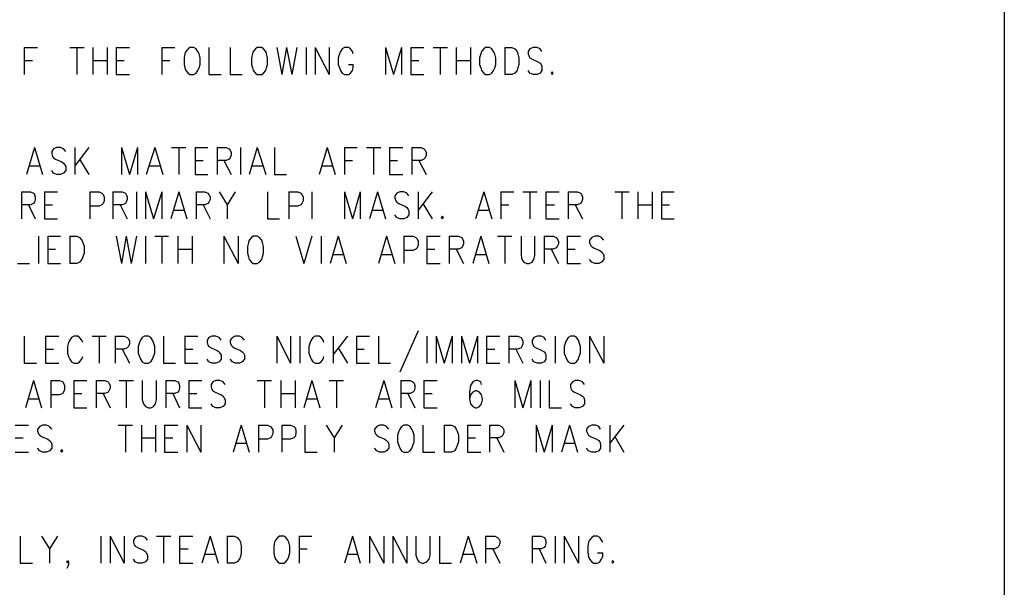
# Model space of a CAD drawing. Extents: x 11.9 to 28.1, y 10.8 to 21.2.
# Tile 22 of 29: x 25.9 to 28.1, y 15.9 to 17.2. Entities that reach past the tile are written whole.
import ezdxf

# ---------------------------------------------------------------- set-up
doc = ezdxf.new("R2010")
doc.units = 0
doc.header["$MEASUREMENT"] = 0
doc.layers.add('LAYNR1', color=2, linetype='Continuous')

msp = doc.modelspace()

# ---------------------------------------------------------------- linework, layer by layer
at = {"layer": 'LAYNR1', "color": 7}
for points in [[(28.093, 21.199), (28.093, 10.799)], [(25.886, 17.15), (25.886, 17.089)], [(25.886, 17.15), (25.916, 17.15)], [(25.989, 17.15), (26.021, 17.15)], [(26.005, 17.15), (26.005, 17.089)], [(26.041, 17.15), (26.041, 17.089)], [(26.073, 17.15), (26.073, 17.089)], [(26.093, 17.15), (26.093, 17.089)], [(26.093, 17.15), (26.123, 17.15)], [(26.196, 17.15), (26.196, 17.089)], [(26.196, 17.15), (26.225, 17.15)], [(26.259, 17.15), (26.255, 17.147), (26.25, 17.141), (26.248, 17.136)], [(26.28, 17.136), (26.277, 17.141), (26.273, 17.147), (26.268, 17.15), (26.259, 17.15)], [(26.302, 17.15), (26.302, 17.089)], [(26.35, 17.15), (26.35, 17.089)], [(26.411, 17.15), (26.407, 17.147), (26.402, 17.141), (26.4, 17.136)], [(26.432, 17.136), (26.43, 17.141), (26.425, 17.147), (26.421, 17.15), (26.411, 17.15)], [(26.455, 17.15), (26.466, 17.089)], [(26.477, 17.15), (26.466, 17.089)], [(26.477, 17.15), (26.489, 17.089)], [(26.5, 17.15), (26.489, 17.089)], [(26.521, 17.15), (26.521, 17.089)], [(26.541, 17.15), (26.541, 17.089)], [(26.541, 17.15), (26.573, 17.089)], [(26.573, 17.15), (26.573, 17.089)], [(26.627, 17.136), (26.625, 17.141), (26.621, 17.147), (26.616, 17.15), (26.607, 17.15), (26.602, 17.147), (26.598, 17.141), (26.596, 17.136)], [(26.7, 17.15), (26.7, 17.089)], [(26.7, 17.15), (26.718, 17.089)], [(26.736, 17.15), (26.718, 17.089)], [(26.736, 17.15), (26.736, 17.089)], [(26.757, 17.15), (26.757, 17.089)], [(26.757, 17.15), (26.786, 17.15)], [(26.807, 17.15), (26.839, 17.15)], [(26.823, 17.15), (26.823, 17.089)], [(26.859, 17.15), (26.859, 17.089)], [(26.891, 17.15), (26.891, 17.089)], [(26.925, 17.15), (26.921, 17.147), (26.916, 17.141), (26.914, 17.136)], [(26.946, 17.136), (26.943, 17.141), (26.939, 17.147), (26.934, 17.15), (26.925, 17.15)], [(26.968, 17.15), (26.968, 17.089)], [(26.968, 17.15), (26.984, 17.15), (26.991, 17.147), (26.996, 17.141), (26.998, 17.136)], [(27.052, 17.141), (27.048, 17.147), (27.041, 17.15), (27.032, 17.15), (27.025, 17.147), (27.021, 17.141), (27.021, 17.136)], [(25.886, 17.121), (25.905, 17.121)], [(26.041, 17.121), (26.073, 17.121)], [(26.093, 17.121), (26.111, 17.121)], [(26.196, 17.121), (26.214, 17.121)], [(26.248, 17.136), (26.246, 17.127), (26.246, 17.112)], [(26.282, 17.112), (26.282, 17.127), (26.28, 17.136)], [(26.4, 17.136), (26.398, 17.127), (26.398, 17.112)], [(26.434, 17.112), (26.434, 17.127), (26.432, 17.136)], [(26.596, 17.136), (26.593, 17.127), (26.593, 17.112)], [(26.757, 17.121), (26.775, 17.121)], [(26.859, 17.121), (26.891, 17.121)], [(26.914, 17.136), (26.911, 17.127), (26.911, 17.112)], [(26.948, 17.112), (26.948, 17.127), (26.946, 17.136)], [(26.998, 17.136), (27, 17.127), (27, 17.112)], [(27.021, 17.136), (27.023, 17.13), (27.025, 17.127), (27.03, 17.124), (27.043, 17.118), (27.048, 17.115), (27.05, 17.112)], [(26.246, 17.112), (26.248, 17.104), (26.25, 17.098), (26.255, 17.092), (26.259, 17.089)], [(26.268, 17.089), (26.273, 17.092), (26.277, 17.098), (26.28, 17.104), (26.282, 17.112)], [(26.398, 17.112), (26.4, 17.104), (26.402, 17.098), (26.407, 17.092), (26.411, 17.089)], [(26.421, 17.089), (26.425, 17.092), (26.43, 17.098), (26.432, 17.104), (26.434, 17.112)], [(26.593, 17.112), (26.596, 17.104), (26.598, 17.098), (26.602, 17.092), (26.607, 17.089)], [(26.616, 17.089), (26.621, 17.092), (26.625, 17.098), (26.627, 17.104), (26.627, 17.112)], [(26.616, 17.112), (26.627, 17.112)], [(26.911, 17.112), (26.914, 17.104), (26.916, 17.098), (26.921, 17.092), (26.925, 17.089)], [(26.934, 17.089), (26.939, 17.092), (26.943, 17.098), (26.946, 17.104), (26.948, 17.112)], [(27, 17.112), (26.998, 17.104), (26.996, 17.098), (26.991, 17.092), (26.984, 17.089)], [(27.032, 17.089), (27.025, 17.092), (27.021, 17.098)], [(27.05, 17.112), (27.052, 17.107), (27.052, 17.098), (27.048, 17.092), (27.041, 17.089)], [(27.075, 17.095), (27.073, 17.092), (27.075, 17.089)], [(27.075, 17.089), (27.077, 17.092), (27.075, 17.095)], [(26.093, 17.089), (26.123, 17.089)], [(26.259, 17.089), (26.268, 17.089)], [(26.302, 17.089), (26.33, 17.089)], [(26.35, 17.089), (26.377, 17.089)], [(26.411, 17.089), (26.421, 17.089)], [(26.607, 17.089), (26.616, 17.089)], [(26.757, 17.089), (26.786, 17.089)], [(26.925, 17.089), (26.934, 17.089)], [(26.984, 17.089), (26.968, 17.089)], [(27.041, 17.089), (27.032, 17.089)], [(25.909, 16.925), (25.891, 16.864)], [(25.909, 16.925), (25.927, 16.864)], [(25.98, 16.916), (25.975, 16.922), (25.968, 16.925), (25.959, 16.925), (25.952, 16.922), (25.948, 16.916), (25.948, 16.911)], [(26, 16.925), (26, 16.864)], [(26.032, 16.925), (26, 16.884)], [(26.105, 16.925), (26.105, 16.864)], [(26.105, 16.925), (26.123, 16.864)], [(26.141, 16.925), (26.123, 16.864)], [(26.141, 16.925), (26.141, 16.864)], [(26.18, 16.925), (26.161, 16.864)], [(26.18, 16.925), (26.198, 16.864)], [(26.218, 16.925), (26.25, 16.925)], [(26.234, 16.925), (26.234, 16.864)], [(26.271, 16.925), (26.271, 16.864)], [(26.271, 16.925), (26.3, 16.925)], [(26.321, 16.925), (26.321, 16.864)], [(26.321, 16.925), (26.341, 16.925), (26.348, 16.922), (26.35, 16.919), (26.352, 16.914), (26.352, 16.908), (26.35, 16.902), (26.348, 16.899), (26.341, 16.896), (26.321, 16.896)], [(26.373, 16.925), (26.373, 16.864)], [(26.411, 16.925), (26.393, 16.864)], [(26.411, 16.925), (26.43, 16.864)], [(26.45, 16.925), (26.45, 16.864)], [(26.568, 16.925), (26.55, 16.864)], [(26.568, 16.925), (26.586, 16.864)], [(26.607, 16.925), (26.607, 16.864)], [(26.607, 16.925), (26.636, 16.925)], [(26.657, 16.925), (26.689, 16.925)], [(26.673, 16.925), (26.673, 16.864)], [(26.709, 16.925), (26.709, 16.864)], [(26.709, 16.925), (26.739, 16.925)], [(26.759, 16.925), (26.759, 16.864)], [(26.759, 16.925), (26.78, 16.925), (26.786, 16.922), (26.789, 16.919), (26.791, 16.914), (26.791, 16.908), (26.789, 16.902), (26.786, 16.899), (26.78, 16.896), (26.759, 16.896)], [(25.948, 16.911), (25.95, 16.905), (25.952, 16.902), (25.957, 16.899), (25.971, 16.893), (25.975, 16.89), (25.977, 16.887)], [(26.011, 16.899), (26.032, 16.864)], [(26.271, 16.896), (26.289, 16.896)], [(26.336, 16.896), (26.352, 16.864)], [(26.607, 16.896), (26.625, 16.896)], [(26.709, 16.896), (26.727, 16.896)], [(26.775, 16.896), (26.791, 16.864)], [(25.898, 16.884), (25.921, 16.884)], [(25.959, 16.864), (25.952, 16.867), (25.948, 16.873)], [(25.977, 16.887), (25.98, 16.882), (25.98, 16.873), (25.975, 16.867), (25.968, 16.864)], [(26.168, 16.884), (26.191, 16.884)], [(26.4, 16.884), (26.423, 16.884)], [(26.557, 16.884), (26.58, 16.884)], [(25.968, 16.864), (25.959, 16.864)], [(26.271, 16.864), (26.3, 16.864)], [(26.45, 16.864), (26.477, 16.864)], [(26.709, 16.864), (26.739, 16.864)], [(25.88, 16.825), (25.88, 16.764)], [(25.88, 16.825), (25.9, 16.825), (25.907, 16.822), (25.909, 16.819), (25.911, 16.814), (25.911, 16.808), (25.909, 16.802), (25.907, 16.799), (25.9, 16.796), (25.88, 16.796)], [(25.932, 16.825), (25.932, 16.764)], [(25.932, 16.825), (25.961, 16.825)], [(26.034, 16.825), (26.034, 16.764)], [(26.034, 16.825), (26.055, 16.825), (26.061, 16.822), (26.064, 16.819), (26.066, 16.814), (26.066, 16.805), (26.064, 16.799), (26.061, 16.796), (26.055, 16.793), (26.034, 16.793)], [(26.086, 16.825), (26.086, 16.764)], [(26.086, 16.825), (26.107, 16.825), (26.114, 16.822), (26.116, 16.819), (26.118, 16.814), (26.118, 16.808), (26.116, 16.802), (26.114, 16.799), (26.107, 16.796), (26.086, 16.796)], [(26.139, 16.825), (26.139, 16.764)], [(26.159, 16.825), (26.159, 16.764)], [(26.159, 16.825), (26.177, 16.764)], [(26.196, 16.825), (26.177, 16.764)], [(26.196, 16.825), (26.196, 16.764)], [(26.234, 16.825), (26.216, 16.764)], [(26.234, 16.825), (26.252, 16.764)], [(26.273, 16.825), (26.273, 16.764)], [(26.273, 16.825), (26.293, 16.825), (26.3, 16.822), (26.302, 16.819), (26.305, 16.814), (26.305, 16.808), (26.302, 16.802), (26.3, 16.799), (26.293, 16.796), (26.273, 16.796)], [(26.325, 16.825), (26.343, 16.796), (26.343, 16.764)], [(26.361, 16.825), (26.343, 16.796)], [(26.434, 16.825), (26.434, 16.764)], [(26.482, 16.825), (26.482, 16.764)], [(26.482, 16.825), (26.502, 16.825), (26.509, 16.822), (26.511, 16.819), (26.514, 16.814), (26.514, 16.805), (26.511, 16.799), (26.509, 16.796), (26.502, 16.793), (26.482, 16.793)], [(26.534, 16.825), (26.534, 16.764)], [(26.607, 16.825), (26.607, 16.764)], [(26.607, 16.825), (26.625, 16.764)], [(26.643, 16.825), (26.625, 16.764)], [(26.643, 16.825), (26.643, 16.764)], [(26.682, 16.825), (26.664, 16.764)], [(26.682, 16.825), (26.7, 16.764)], [(26.752, 16.816), (26.748, 16.822), (26.741, 16.825), (26.732, 16.825), (26.725, 16.822), (26.721, 16.816), (26.721, 16.811)], [(26.721, 16.811), (26.723, 16.805), (26.725, 16.802), (26.73, 16.799), (26.743, 16.793), (26.748, 16.79), (26.75, 16.787)], [(26.773, 16.825), (26.773, 16.764)], [(26.805, 16.825), (26.773, 16.784)], [(26.921, 16.825), (26.902, 16.764)], [(26.921, 16.825), (26.939, 16.764)], [(26.959, 16.825), (26.959, 16.764)], [(26.959, 16.825), (26.989, 16.825)], [(27.009, 16.825), (27.041, 16.825)], [(27.025, 16.825), (27.025, 16.764)], [(27.061, 16.825), (27.061, 16.764)], [(27.061, 16.825), (27.091, 16.825)], [(27.111, 16.825), (27.111, 16.764)], [(27.111, 16.825), (27.132, 16.825), (27.139, 16.822), (27.141, 16.819), (27.143, 16.814), (27.143, 16.808), (27.141, 16.802), (27.139, 16.799), (27.132, 16.796), (27.111, 16.796)], [(27.216, 16.825), (27.248, 16.825)], [(27.232, 16.825), (27.232, 16.764)], [(27.268, 16.825), (27.268, 16.764)], [(27.3, 16.825), (27.3, 16.764)], [(27.321, 16.825), (27.321, 16.764)], [(27.321, 16.825), (27.35, 16.825)], [(25.896, 16.796), (25.911, 16.764)], [(25.932, 16.796), (25.95, 16.796)], [(26.102, 16.796), (26.118, 16.764)], [(26.223, 16.784), (26.246, 16.784)], [(26.289, 16.796), (26.305, 16.764)], [(26.671, 16.784), (26.693, 16.784)], [(26.75, 16.787), (26.752, 16.782), (26.752, 16.773), (26.748, 16.767), (26.741, 16.764)], [(26.784, 16.799), (26.805, 16.764)], [(26.909, 16.784), (26.932, 16.784)], [(26.959, 16.796), (26.977, 16.796)], [(27.061, 16.796), (27.08, 16.796)], [(27.127, 16.796), (27.143, 16.764)], [(27.268, 16.796), (27.3, 16.796)], [(27.321, 16.796), (27.339, 16.796)], [(25.932, 16.764), (25.961, 16.764)], [(26.434, 16.764), (26.461, 16.764)], [(26.732, 16.764), (26.725, 16.767), (26.721, 16.773)], [(26.741, 16.764), (26.732, 16.764)], [(26.827, 16.77), (26.825, 16.767), (26.827, 16.764)], [(26.827, 16.764), (26.83, 16.767), (26.827, 16.77)], [(27.061, 16.764), (27.091, 16.764)], [(27.321, 16.764), (27.35, 16.764)], [(25.918, 16.725), (25.918, 16.664)], [(25.939, 16.725), (25.939, 16.664)], [(25.939, 16.725), (25.968, 16.725)], [(25.989, 16.725), (25.989, 16.664)], [(25.989, 16.725), (26.005, 16.725), (26.011, 16.722), (26.016, 16.716), (26.018, 16.711)], [(26.093, 16.725), (26.105, 16.664)], [(26.116, 16.725), (26.105, 16.664)], [(26.116, 16.725), (26.127, 16.664)], [(26.139, 16.725), (26.127, 16.664)], [(26.159, 16.725), (26.159, 16.664)], [(26.18, 16.725), (26.211, 16.725)], [(26.196, 16.725), (26.196, 16.664)], [(26.232, 16.725), (26.232, 16.664)], [(26.264, 16.725), (26.264, 16.664)], [(26.336, 16.725), (26.336, 16.664)], [(26.336, 16.725), (26.368, 16.664)], [(26.368, 16.725), (26.368, 16.664)], [(26.402, 16.725), (26.398, 16.722), (26.393, 16.716), (26.391, 16.711)], [(26.423, 16.711), (26.421, 16.716), (26.416, 16.722), (26.411, 16.725), (26.402, 16.725)], [(26.498, 16.725), (26.516, 16.664)], [(26.534, 16.725), (26.516, 16.664)], [(26.555, 16.725), (26.555, 16.664)], [(26.593, 16.725), (26.575, 16.664)], [(26.593, 16.725), (26.611, 16.664)], [(26.702, 16.725), (26.684, 16.664)], [(26.702, 16.725), (26.721, 16.664)], [(26.741, 16.725), (26.741, 16.664)], [(26.741, 16.725), (26.761, 16.725), (26.768, 16.722), (26.771, 16.719), (26.773, 16.714), (26.773, 16.705), (26.771, 16.699), (26.768, 16.696), (26.761, 16.693), (26.741, 16.693)], [(26.793, 16.725), (26.793, 16.664)], [(26.793, 16.725), (26.823, 16.725)], [(26.843, 16.725), (26.843, 16.664)], [(26.843, 16.725), (26.864, 16.725), (26.871, 16.722), (26.873, 16.719), (26.875, 16.714), (26.875, 16.708), (26.873, 16.702), (26.871, 16.699), (26.864, 16.696), (26.843, 16.696)], [(26.914, 16.725), (26.896, 16.664)], [(26.914, 16.725), (26.932, 16.664)], [(26.952, 16.725), (26.984, 16.725)], [(26.968, 16.725), (26.968, 16.664)], [(27.005, 16.725), (27.005, 16.682), (27.007, 16.673), (27.011, 16.667), (27.018, 16.664)], [(27.023, 16.664), (27.03, 16.667), (27.034, 16.673), (27.036, 16.682), (27.036, 16.725)], [(27.057, 16.725), (27.057, 16.664)], [(27.057, 16.725), (27.077, 16.725), (27.084, 16.722), (27.086, 16.719), (27.089, 16.714), (27.089, 16.708), (27.086, 16.702), (27.084, 16.699), (27.077, 16.696), (27.057, 16.696)], [(27.109, 16.725), (27.109, 16.664)], [(27.109, 16.725), (27.139, 16.725)], [(27.191, 16.716), (27.186, 16.722), (27.18, 16.725), (27.171, 16.725), (27.164, 16.722), (27.159, 16.716), (27.159, 16.711)], [(25.939, 16.696), (25.957, 16.696)], [(26.018, 16.711), (26.021, 16.702), (26.021, 16.687)], [(26.232, 16.696), (26.264, 16.696)], [(26.391, 16.711), (26.389, 16.702), (26.389, 16.687)], [(26.425, 16.687), (26.425, 16.702), (26.423, 16.711)], [(26.793, 16.696), (26.811, 16.696)], [(26.859, 16.696), (26.875, 16.664)], [(27.073, 16.696), (27.089, 16.664)], [(27.109, 16.696), (27.127, 16.696)], [(27.159, 16.711), (27.161, 16.705), (27.164, 16.702), (27.168, 16.699), (27.182, 16.693), (27.186, 16.69), (27.189, 16.687)], [(26.021, 16.687), (26.018, 16.679), (26.016, 16.673), (26.011, 16.667), (26.005, 16.664)], [(26.389, 16.687), (26.391, 16.679), (26.393, 16.673), (26.398, 16.667), (26.402, 16.664)], [(26.411, 16.664), (26.416, 16.667), (26.421, 16.673), (26.423, 16.679), (26.425, 16.687)], [(26.582, 16.684), (26.605, 16.684)], [(26.691, 16.684), (26.714, 16.684)], [(26.902, 16.684), (26.925, 16.684)], [(27.171, 16.664), (27.164, 16.667), (27.159, 16.673)], [(27.189, 16.687), (27.191, 16.682), (27.191, 16.673), (27.186, 16.667), (27.18, 16.664)], [(25.871, 16.664), (25.898, 16.664)], [(25.939, 16.664), (25.968, 16.664)], [(26.005, 16.664), (25.989, 16.664)], [(26.402, 16.664), (26.411, 16.664)], [(26.793, 16.664), (26.823, 16.664)], [(27.018, 16.664), (27.023, 16.664)], [(27.109, 16.664), (27.139, 16.664)], [(27.18, 16.664), (27.171, 16.664)], [(25.886, 16.5), (25.886, 16.439)], [(25.934, 16.5), (25.934, 16.439)], [(25.934, 16.5), (25.964, 16.5)], [(26.018, 16.486), (26.016, 16.491), (26.011, 16.497), (26.007, 16.5), (25.998, 16.5), (25.993, 16.497), (25.989, 16.491), (25.986, 16.486)], [(26.039, 16.5), (26.071, 16.5)], [(26.055, 16.5), (26.055, 16.439)], [(26.091, 16.5), (26.091, 16.439)], [(26.091, 16.5), (26.111, 16.5), (26.118, 16.497), (26.121, 16.494), (26.123, 16.489), (26.123, 16.483), (26.121, 16.477), (26.118, 16.474), (26.111, 16.471), (26.091, 16.471)], [(26.157, 16.5), (26.152, 16.497), (26.148, 16.491), (26.146, 16.486)], [(26.177, 16.486), (26.175, 16.491), (26.171, 16.497), (26.166, 16.5), (26.157, 16.5)], [(26.2, 16.5), (26.2, 16.439)], [(26.248, 16.5), (26.248, 16.439)], [(26.248, 16.5), (26.277, 16.5)], [(26.33, 16.491), (26.325, 16.497), (26.318, 16.5), (26.309, 16.5), (26.302, 16.497), (26.298, 16.491), (26.298, 16.486)], [(26.382, 16.491), (26.377, 16.497), (26.371, 16.5), (26.361, 16.5), (26.355, 16.497), (26.35, 16.491), (26.35, 16.486)], [(26.455, 16.5), (26.455, 16.439)], [(26.455, 16.5), (26.486, 16.439)], [(26.486, 16.5), (26.486, 16.439)], [(26.507, 16.5), (26.507, 16.439)], [(26.561, 16.486), (26.559, 16.491), (26.555, 16.497), (26.55, 16.5), (26.541, 16.5), (26.536, 16.497), (26.532, 16.491), (26.53, 16.486)], [(26.582, 16.5), (26.582, 16.439)], [(26.614, 16.5), (26.582, 16.459)], [(26.634, 16.5), (26.634, 16.439)], [(26.634, 16.5), (26.664, 16.5)], [(26.684, 16.5), (26.684, 16.439)], [(26.773, 16.512), (26.732, 16.419)], [(26.793, 16.5), (26.793, 16.439)], [(26.814, 16.5), (26.814, 16.439)], [(26.814, 16.5), (26.832, 16.439)], [(26.85, 16.5), (26.832, 16.439)], [(26.85, 16.5), (26.85, 16.439)], [(26.871, 16.5), (26.871, 16.439)], [(26.871, 16.5), (26.889, 16.439)], [(26.907, 16.5), (26.889, 16.439)], [(26.907, 16.5), (26.907, 16.439)], [(26.927, 16.5), (26.927, 16.439)], [(26.927, 16.5), (26.957, 16.5)], [(26.977, 16.5), (26.977, 16.439)], [(26.977, 16.5), (26.998, 16.5), (27.005, 16.497), (27.007, 16.494), (27.009, 16.489), (27.009, 16.483), (27.007, 16.477), (27.005, 16.474), (26.998, 16.471), (26.977, 16.471)], [(27.061, 16.491), (27.057, 16.497), (27.05, 16.5), (27.041, 16.5), (27.034, 16.497), (27.03, 16.491), (27.03, 16.486)], [(27.082, 16.5), (27.082, 16.439)], [(27.116, 16.5), (27.111, 16.497), (27.107, 16.491), (27.105, 16.486)], [(27.136, 16.486), (27.134, 16.491), (27.13, 16.497), (27.125, 16.5), (27.116, 16.5)], [(27.159, 16.5), (27.159, 16.439)], [(27.159, 16.5), (27.191, 16.439)], [(27.191, 16.5), (27.191, 16.439)], [(25.986, 16.486), (25.984, 16.477), (25.984, 16.462)], [(26.146, 16.486), (26.143, 16.477), (26.143, 16.462)], [(26.18, 16.462), (26.18, 16.477), (26.177, 16.486)], [(26.298, 16.486), (26.3, 16.48), (26.302, 16.477), (26.307, 16.474), (26.321, 16.468), (26.325, 16.465), (26.327, 16.462)], [(26.35, 16.486), (26.352, 16.48), (26.355, 16.477), (26.359, 16.474), (26.373, 16.468), (26.377, 16.465), (26.38, 16.462)], [(26.53, 16.486), (26.527, 16.477), (26.527, 16.462)], [(26.593, 16.474), (26.614, 16.439)], [(27.03, 16.486), (27.032, 16.48), (27.034, 16.477), (27.039, 16.474), (27.052, 16.468), (27.057, 16.465), (27.059, 16.462)], [(27.105, 16.486), (27.102, 16.477), (27.102, 16.462)], [(27.139, 16.462), (27.139, 16.477), (27.136, 16.486)], [(25.934, 16.471), (25.952, 16.471)], [(25.984, 16.462), (25.986, 16.454), (25.989, 16.448), (25.993, 16.442), (25.998, 16.439)], [(26.007, 16.439), (26.011, 16.442), (26.016, 16.448), (26.018, 16.454)], [(26.107, 16.471), (26.123, 16.439)], [(26.143, 16.462), (26.146, 16.454), (26.148, 16.448), (26.152, 16.442), (26.157, 16.439)], [(26.166, 16.439), (26.171, 16.442), (26.175, 16.448), (26.177, 16.454), (26.18, 16.462)], [(26.248, 16.471), (26.266, 16.471)], [(26.327, 16.462), (26.33, 16.457), (26.33, 16.448), (26.325, 16.442), (26.318, 16.439)], [(26.38, 16.462), (26.382, 16.457), (26.382, 16.448), (26.377, 16.442), (26.371, 16.439)], [(26.527, 16.462), (26.53, 16.454), (26.532, 16.448), (26.536, 16.442), (26.541, 16.439)], [(26.55, 16.439), (26.555, 16.442), (26.559, 16.448), (26.561, 16.454)], [(26.634, 16.471), (26.652, 16.471)], [(26.927, 16.471), (26.946, 16.471)], [(26.993, 16.471), (27.009, 16.439)], [(27.059, 16.462), (27.061, 16.457), (27.061, 16.448), (27.057, 16.442), (27.05, 16.439)], [(27.102, 16.462), (27.105, 16.454), (27.107, 16.448), (27.111, 16.442), (27.116, 16.439)], [(27.125, 16.439), (27.13, 16.442), (27.134, 16.448), (27.136, 16.454), (27.139, 16.462)], [(25.886, 16.439), (25.914, 16.439)], [(25.934, 16.439), (25.964, 16.439)], [(25.998, 16.439), (26.007, 16.439)], [(26.157, 16.439), (26.166, 16.439)], [(26.2, 16.439), (26.227, 16.439)], [(26.248, 16.439), (26.277, 16.439)], [(26.309, 16.439), (26.302, 16.442), (26.298, 16.448)], [(26.318, 16.439), (26.309, 16.439)], [(26.361, 16.439), (26.355, 16.442), (26.35, 16.448)], [(26.371, 16.439), (26.361, 16.439)], [(26.541, 16.439), (26.55, 16.439)], [(26.634, 16.439), (26.664, 16.439)], [(26.684, 16.439), (26.711, 16.439)], [(26.927, 16.439), (26.957, 16.439)], [(27.041, 16.439), (27.034, 16.442), (27.03, 16.448)], [(27.05, 16.439), (27.041, 16.439)], [(27.116, 16.439), (27.125, 16.439)], [(25.907, 16.4), (25.889, 16.339)], [(25.907, 16.4), (25.925, 16.339)], [(25.946, 16.4), (25.946, 16.339)], [(25.946, 16.4), (25.966, 16.4), (25.973, 16.397), (25.975, 16.394), (25.977, 16.389), (25.977, 16.38), (25.975, 16.374), (25.973, 16.371), (25.966, 16.368), (25.946, 16.368)], [(25.998, 16.4), (25.998, 16.339)], [(25.998, 16.4), (26.027, 16.4)], [(26.048, 16.4), (26.048, 16.339)], [(26.048, 16.4), (26.068, 16.4), (26.075, 16.397), (26.077, 16.394), (26.08, 16.389), (26.08, 16.383), (26.077, 16.377), (26.075, 16.374), (26.068, 16.371), (26.048, 16.371)], [(26.1, 16.4), (26.132, 16.4)], [(26.116, 16.4), (26.116, 16.339)], [(26.152, 16.4), (26.152, 16.357), (26.155, 16.348), (26.159, 16.342), (26.166, 16.339)], [(26.171, 16.339), (26.177, 16.342), (26.182, 16.348), (26.184, 16.357), (26.184, 16.4)], [(26.205, 16.4), (26.205, 16.339)], [(26.205, 16.4), (26.225, 16.4), (26.232, 16.397), (26.234, 16.394), (26.236, 16.389), (26.236, 16.383), (26.234, 16.377), (26.232, 16.374), (26.225, 16.371), (26.205, 16.371)], [(26.257, 16.4), (26.257, 16.339)], [(26.257, 16.4), (26.286, 16.4)], [(26.339, 16.391), (26.334, 16.397), (26.327, 16.4), (26.318, 16.4), (26.311, 16.397), (26.307, 16.391), (26.307, 16.386)], [(26.307, 16.386), (26.309, 16.38), (26.311, 16.377), (26.316, 16.374), (26.33, 16.368), (26.334, 16.365), (26.336, 16.362)], [(26.411, 16.4), (26.443, 16.4)], [(26.427, 16.4), (26.427, 16.339)], [(26.464, 16.4), (26.464, 16.339)], [(26.496, 16.4), (26.496, 16.339)], [(26.534, 16.4), (26.516, 16.339)], [(26.534, 16.4), (26.552, 16.339)], [(26.573, 16.4), (26.605, 16.4)], [(26.589, 16.4), (26.589, 16.339)], [(26.696, 16.4), (26.677, 16.339)], [(26.696, 16.4), (26.714, 16.339)], [(26.734, 16.4), (26.734, 16.339)], [(26.734, 16.4), (26.755, 16.4), (26.761, 16.397), (26.764, 16.394), (26.766, 16.389), (26.766, 16.383), (26.764, 16.377), (26.761, 16.374), (26.755, 16.371), (26.734, 16.371)], [(26.786, 16.4), (26.786, 16.339)], [(26.786, 16.4), (26.816, 16.4)], [(26.916, 16.391), (26.914, 16.397), (26.907, 16.4), (26.902, 16.4), (26.896, 16.397), (26.891, 16.389), (26.889, 16.374), (26.889, 16.359), (26.891, 16.348), (26.896, 16.342), (26.902, 16.339)], [(26.991, 16.4), (26.991, 16.339)], [(26.991, 16.4), (27.009, 16.339)], [(27.027, 16.4), (27.009, 16.339)], [(27.027, 16.4), (27.027, 16.339)], [(27.048, 16.4), (27.048, 16.339)], [(27.068, 16.4), (27.068, 16.339)], [(27.148, 16.391), (27.143, 16.397), (27.136, 16.4), (27.127, 16.4), (27.121, 16.397), (27.116, 16.391), (27.116, 16.386)], [(27.116, 16.386), (27.118, 16.38), (27.121, 16.377), (27.125, 16.374), (27.139, 16.368), (27.143, 16.365), (27.146, 16.362)], [(25.998, 16.371), (26.016, 16.371)], [(26.064, 16.371), (26.08, 16.339)], [(26.221, 16.371), (26.236, 16.339)], [(26.257, 16.371), (26.275, 16.371)], [(26.336, 16.362), (26.339, 16.357), (26.339, 16.348), (26.334, 16.342), (26.327, 16.339)], [(26.464, 16.371), (26.496, 16.371)], [(26.75, 16.371), (26.766, 16.339)], [(26.786, 16.371), (26.805, 16.371)], [(26.905, 16.339), (26.911, 16.342), (26.916, 16.348), (26.918, 16.357), (26.918, 16.359), (26.916, 16.368), (26.911, 16.374), (26.905, 16.377), (26.902, 16.377), (26.896, 16.374), (26.891, 16.368), (26.889, 16.359)], [(27.146, 16.362), (27.148, 16.357), (27.148, 16.348), (27.143, 16.342), (27.136, 16.339)], [(25.896, 16.359), (25.918, 16.359)], [(26.318, 16.339), (26.311, 16.342), (26.307, 16.348)], [(26.523, 16.359), (26.546, 16.359)], [(26.684, 16.359), (26.707, 16.359)], [(27.127, 16.339), (27.121, 16.342), (27.116, 16.348)], [(25.998, 16.339), (26.027, 16.339)], [(26.166, 16.339), (26.171, 16.339)], [(26.257, 16.339), (26.286, 16.339)], [(26.327, 16.339), (26.318, 16.339)], [(26.786, 16.339), (26.816, 16.339)], [(26.902, 16.339), (26.905, 16.339)], [(27.068, 16.339), (27.096, 16.339)], [(27.136, 16.339), (27.127, 16.339)], [(25.866, 16.3), (25.896, 16.3)], [(25.948, 16.291), (25.943, 16.297), (25.936, 16.3), (25.927, 16.3), (25.921, 16.297), (25.916, 16.291), (25.916, 16.286)], [(26.098, 16.3), (26.13, 16.3)], [(26.114, 16.3), (26.114, 16.239)], [(26.15, 16.3), (26.15, 16.239)], [(26.182, 16.3), (26.182, 16.239)], [(26.202, 16.3), (26.202, 16.239)], [(26.202, 16.3), (26.232, 16.3)], [(26.252, 16.3), (26.252, 16.239)], [(26.252, 16.3), (26.284, 16.239)], [(26.284, 16.3), (26.284, 16.239)], [(26.375, 16.3), (26.357, 16.239)], [(26.375, 16.3), (26.393, 16.239)], [(26.414, 16.3), (26.414, 16.239)], [(26.414, 16.3), (26.434, 16.3), (26.441, 16.297), (26.443, 16.294), (26.446, 16.289), (26.446, 16.28), (26.443, 16.274), (26.441, 16.271), (26.434, 16.268), (26.414, 16.268)], [(26.466, 16.3), (26.466, 16.239)], [(26.466, 16.3), (26.486, 16.3), (26.493, 16.297), (26.496, 16.294), (26.498, 16.289), (26.498, 16.28), (26.496, 16.274), (26.493, 16.271), (26.486, 16.268), (26.466, 16.268)], [(26.518, 16.3), (26.518, 16.239)], [(26.566, 16.3), (26.584, 16.271), (26.584, 16.239)], [(26.602, 16.3), (26.584, 16.271)], [(26.707, 16.291), (26.702, 16.297), (26.696, 16.3), (26.686, 16.3), (26.68, 16.297), (26.675, 16.291), (26.675, 16.286)], [(26.741, 16.3), (26.736, 16.297), (26.732, 16.291), (26.73, 16.286)], [(26.761, 16.286), (26.759, 16.291), (26.755, 16.297), (26.75, 16.3), (26.741, 16.3)], [(26.784, 16.3), (26.784, 16.239)], [(26.832, 16.3), (26.832, 16.239)], [(26.832, 16.3), (26.848, 16.3), (26.855, 16.297), (26.859, 16.291), (26.861, 16.286)], [(26.884, 16.3), (26.884, 16.239)], [(26.884, 16.3), (26.914, 16.3)], [(26.934, 16.3), (26.934, 16.239)], [(26.934, 16.3), (26.955, 16.3), (26.961, 16.297), (26.964, 16.294), (26.966, 16.289), (26.966, 16.283), (26.964, 16.277), (26.961, 16.274), (26.955, 16.271), (26.934, 16.271)], [(27.039, 16.3), (27.039, 16.239)], [(27.039, 16.3), (27.057, 16.239)], [(27.075, 16.3), (27.057, 16.239)], [(27.075, 16.3), (27.075, 16.239)], [(27.114, 16.3), (27.096, 16.239)], [(27.114, 16.3), (27.132, 16.239)], [(27.184, 16.291), (27.18, 16.297), (27.173, 16.3), (27.164, 16.3), (27.157, 16.297), (27.152, 16.291), (27.152, 16.286)], [(27.205, 16.3), (27.205, 16.239)], [(27.236, 16.3), (27.205, 16.259)], [(25.916, 16.286), (25.918, 16.28), (25.921, 16.277), (25.925, 16.274), (25.939, 16.268), (25.943, 16.265), (25.946, 16.262)], [(26.675, 16.286), (26.677, 16.28), (26.68, 16.277), (26.684, 16.274), (26.698, 16.268), (26.702, 16.265), (26.705, 16.262)], [(26.73, 16.286), (26.727, 16.277), (26.727, 16.262)], [(26.764, 16.262), (26.764, 16.277), (26.761, 16.286)], [(26.861, 16.286), (26.864, 16.277), (26.864, 16.262)], [(27.152, 16.286), (27.155, 16.28), (27.157, 16.277), (27.161, 16.274), (27.175, 16.268), (27.18, 16.265), (27.182, 16.262)], [(27.216, 16.274), (27.236, 16.239)], [(25.866, 16.271), (25.884, 16.271)], [(25.946, 16.262), (25.948, 16.257), (25.948, 16.248), (25.943, 16.242), (25.936, 16.239)], [(26.15, 16.271), (26.182, 16.271)], [(26.202, 16.271), (26.221, 16.271)], [(26.364, 16.259), (26.386, 16.259)], [(26.705, 16.262), (26.707, 16.257), (26.707, 16.248), (26.702, 16.242), (26.696, 16.239)], [(26.727, 16.262), (26.73, 16.254), (26.732, 16.248), (26.736, 16.242), (26.741, 16.239)], [(26.75, 16.239), (26.755, 16.242), (26.759, 16.248), (26.761, 16.254), (26.764, 16.262)], [(26.864, 16.262), (26.861, 16.254), (26.859, 16.248), (26.855, 16.242), (26.848, 16.239)], [(26.884, 16.271), (26.902, 16.271)], [(26.95, 16.271), (26.966, 16.239)], [(27.102, 16.259), (27.125, 16.259)], [(27.182, 16.262), (27.184, 16.257), (27.184, 16.248), (27.18, 16.242), (27.173, 16.239)], [(25.866, 16.239), (25.896, 16.239)], [(25.927, 16.239), (25.921, 16.242), (25.916, 16.248)], [(25.936, 16.239), (25.927, 16.239)], [(25.971, 16.245), (25.968, 16.242), (25.971, 16.239)], [(25.971, 16.239), (25.973, 16.242), (25.971, 16.245)], [(26.202, 16.239), (26.232, 16.239)], [(26.518, 16.239), (26.546, 16.239)], [(26.686, 16.239), (26.68, 16.242), (26.675, 16.248)], [(26.696, 16.239), (26.686, 16.239)], [(26.741, 16.239), (26.75, 16.239)], [(26.784, 16.239), (26.811, 16.239)], [(26.848, 16.239), (26.832, 16.239)], [(26.884, 16.239), (26.914, 16.239)], [(27.164, 16.239), (27.157, 16.242), (27.152, 16.248)], [(27.173, 16.239), (27.164, 16.239)], [(25.877, 16.05), (25.877, 15.989)], [(25.925, 16.05), (25.943, 16.021), (25.943, 15.989)], [(25.961, 16.05), (25.943, 16.021)], [(26.059, 16.05), (26.059, 15.989)], [(26.08, 16.05), (26.08, 15.989)], [(26.08, 16.05), (26.111, 15.989)], [(26.111, 16.05), (26.111, 15.989)], [(26.164, 16.041), (26.159, 16.047), (26.152, 16.05), (26.143, 16.05), (26.136, 16.047), (26.132, 16.041), (26.132, 16.036)], [(26.132, 16.036), (26.134, 16.03), (26.136, 16.027), (26.141, 16.024), (26.155, 16.018), (26.159, 16.015), (26.161, 16.012)], [(26.184, 16.05), (26.216, 16.05)], [(26.2, 16.05), (26.2, 15.989)], [(26.236, 16.05), (26.236, 15.989)], [(26.236, 16.05), (26.266, 16.05)], [(26.305, 16.05), (26.286, 15.989)], [(26.305, 16.05), (26.323, 15.989)], [(26.343, 16.05), (26.343, 15.989)], [(26.343, 16.05), (26.359, 16.05), (26.366, 16.047), (26.371, 16.041), (26.373, 16.036)], [(26.373, 16.036), (26.375, 16.027), (26.375, 16.012)], [(26.45, 16.036), (26.448, 16.027), (26.448, 16.012)], [(26.461, 16.05), (26.457, 16.047), (26.452, 16.041), (26.45, 16.036)], [(26.482, 16.036), (26.48, 16.041), (26.475, 16.047), (26.471, 16.05), (26.461, 16.05)], [(26.484, 16.012), (26.484, 16.027), (26.482, 16.036)], [(26.505, 16.05), (26.505, 15.989)], [(26.505, 16.05), (26.534, 16.05)], [(26.625, 16.05), (26.607, 15.989)], [(26.625, 16.05), (26.643, 15.989)], [(26.664, 16.05), (26.664, 15.989)], [(26.664, 16.05), (26.696, 15.989)], [(26.696, 16.05), (26.696, 15.989)], [(26.716, 16.05), (26.716, 15.989)], [(26.716, 16.05), (26.748, 15.989)], [(26.748, 16.05), (26.748, 15.989)], [(26.768, 16.05), (26.768, 16.007), (26.771, 15.998), (26.775, 15.992), (26.782, 15.989)], [(26.786, 15.989), (26.793, 15.992), (26.798, 15.998), (26.8, 16.007), (26.8, 16.05)], [(26.821, 16.05), (26.821, 15.989)], [(26.886, 16.05), (26.868, 15.989)], [(26.886, 16.05), (26.905, 15.989)], [(26.925, 16.05), (26.925, 15.989)], [(26.925, 16.05), (26.946, 16.05), (26.952, 16.047), (26.955, 16.044), (26.957, 16.039), (26.957, 16.033), (26.955, 16.027), (26.952, 16.024), (26.946, 16.021), (26.925, 16.021)], [(27.03, 16.05), (27.03, 15.989)], [(27.03, 16.05), (27.05, 16.05), (27.057, 16.047), (27.059, 16.044), (27.061, 16.039), (27.061, 16.033), (27.059, 16.027), (27.057, 16.024), (27.05, 16.021), (27.03, 16.021)], [(27.082, 16.05), (27.082, 15.989)], [(27.102, 16.05), (27.102, 15.989)], [(27.102, 16.05), (27.134, 15.989)], [(27.134, 16.05), (27.134, 15.989)], [(27.157, 16.036), (27.155, 16.027), (27.155, 16.012)], [(27.189, 16.036), (27.186, 16.041), (27.182, 16.047), (27.177, 16.05), (27.168, 16.05), (27.164, 16.047), (27.159, 16.041), (27.157, 16.036)], [(26.161, 16.012), (26.164, 16.007), (26.164, 15.998), (26.159, 15.992), (26.152, 15.989)], [(26.236, 16.021), (26.255, 16.021)], [(26.293, 16.009), (26.316, 16.009)], [(26.375, 16.012), (26.373, 16.004), (26.371, 15.998), (26.366, 15.992), (26.359, 15.989)], [(26.448, 16.012), (26.45, 16.004), (26.452, 15.998), (26.457, 15.992), (26.461, 15.989)], [(26.471, 15.989), (26.475, 15.992), (26.48, 15.998), (26.482, 16.004), (26.484, 16.012)], [(26.505, 16.021), (26.523, 16.021)], [(26.614, 16.009), (26.636, 16.009)], [(26.875, 16.009), (26.898, 16.009)], [(26.941, 16.021), (26.957, 15.989)], [(27.046, 16.021), (27.061, 15.989)], [(27.155, 16.012), (27.157, 16.004), (27.159, 15.998), (27.164, 15.992), (27.168, 15.989)], [(27.177, 15.989), (27.182, 15.992), (27.186, 15.998), (27.189, 16.004), (27.189, 16.012)], [(27.177, 16.012), (27.189, 16.012)], [(25.877, 15.989), (25.905, 15.989)], [(25.984, 15.989), (25.982, 15.992), (25.984, 15.995), (25.986, 15.992), (25.986, 15.986), (25.984, 15.98), (25.982, 15.977)], [(25.986, 15.992), (25.984, 15.989)], [(26.143, 15.989), (26.136, 15.992), (26.132, 15.998)], [(26.152, 15.989), (26.143, 15.989)], [(26.236, 15.989), (26.266, 15.989)], [(26.359, 15.989), (26.343, 15.989)], [(26.461, 15.989), (26.471, 15.989)], [(26.782, 15.989), (26.786, 15.989)], [(26.821, 15.989), (26.848, 15.989)], [(27.168, 15.989), (27.177, 15.989)], [(27.211, 15.995), (27.209, 15.992), (27.211, 15.989)], [(27.211, 15.989), (27.214, 15.992), (27.211, 15.995)]]:
    msp.add_lwpolyline(points, dxfattribs=at)

doc.saveas('drawing.dxf')
